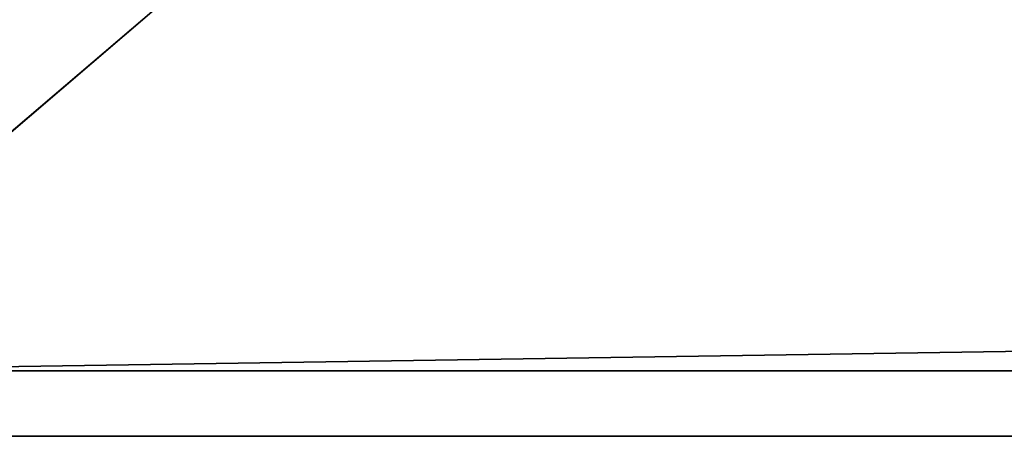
# Model space of a CAD drawing. Header units: millimetres. Extents: x -490 to 6690, y -115 to 132.
# Tile 255 of 256: x 1137 to 1167, y -39 to -26. Entities that reach past the tile are written whole.
import ezdxf

# ---------------------------------------------------------------- set-up
doc = ezdxf.new("R2010")
doc.units = ezdxf.units.MM
doc.layers.add('151', color=7, linetype='Continuous', true_color=0xffffff)

# ---------------------------------------------------------------- blocks, each defined once
blk = doc.blocks.new('UG_SURFACE_093')
at = {"layer": '151', "color": 252, "linetype": 'Continuous', "lineweight": 35}
for points in [[(1128, -37.1), (1128, -26), (1141, -26)], [(1141, -26), (1859, -26), (1128, -37.1)], [(1859, -26), (1872, -26), (1872, -37.1), (1128, -37.1)], [(1872, -39.1, 2030), (1872, -26, 2030), (1128, -26, 2030), (1128, -39.1, 2030)], [(1128, -37.1), (1872, -37.1), (1872, -39.1, 2), (1128, -39.1, 2)], [(1872, -39.1, 2), (1872, -39.1, 2030), (1128, -39.1, 2030), (1128, -39.1, 2)]]:
    blk.add_3dface(points, dxfattribs=at)

msp = doc.modelspace()

# ---------------------------------------------------------------- linework, layer by layer
at = {"layer": '151', "color": 253, "linetype": 'Continuous', "lineweight": -3}
for p, q in [((1128, -37.1), (1872, -37.1)), ((1872, -39.1, 2030), (1128, -39.1, 2030)), ((1872, -39.1, 2), (1128, -39.1, 2)), ((1872, -39.1, 2), (1128, -39.1, 2))]:
    msp.add_line(p, q, dxfattribs=at)

# ---------------------------------------------------------------- block references
msp.add_blockref('UG_SURFACE_093', (0, 0), dxfattribs=at)

doc.saveas('drawing.dxf')
